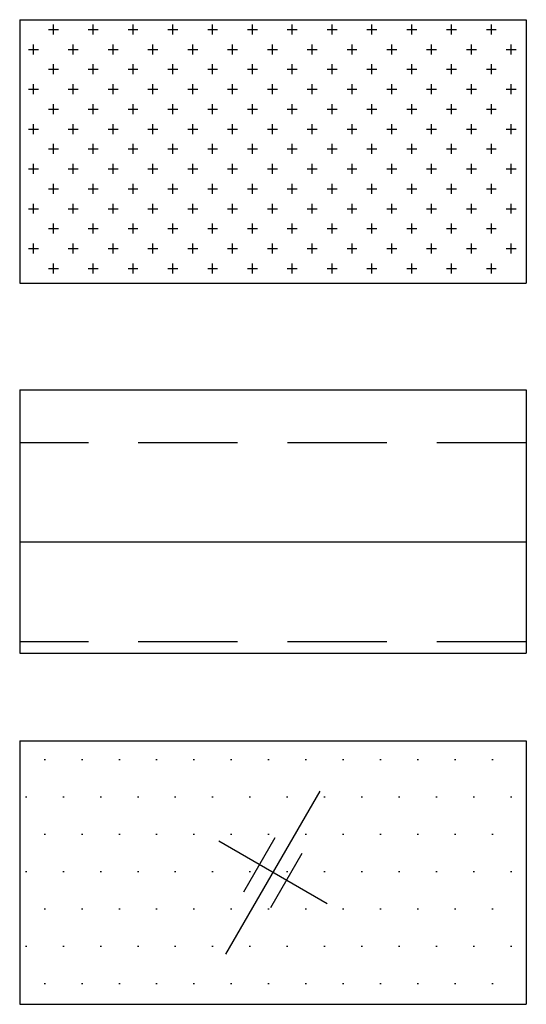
# Model space of a CAD drawing. Extents: x 3165 to 57695, y -7842 to 39081.
# Tile 68 of 248: x 37843 to 38651, y -7842 to -6272. Entities that reach past the tile are written whole.
import ezdxf

# ---------------------------------------------------------------- set-up
doc = ezdxf.new("R2010")
doc.units = 0
doc.header["$LTSCALE"] = 50
doc.layers.add('IWTEKST', color=2, linetype='CONTINUOUS')

msp = doc.modelspace()

# ---------------------------------------------------------------- hatches: boundary and pattern name
at = {"layer": 'IWTEKST'}
h = msp.add_hatch(dxfattribs=at)
h.set_pattern_fill('CROSS', color=256, scale=5, style=0)
h.set_pattern_definition([(0, (12076.154, -4286.998), (31.75, 31.75), [15.875, -47.625]), (90, (12084.092, -4294.935), (-31.75, 31.75), [15.875, -47.625])])
h.paths.add_polyline_path([(38651.1, -6691.6), (38651.1, -6271.6), (37843.1, -6271.6), (37843.1, -6691.6)])
h = msp.add_hatch(dxfattribs=at)
h.set_pattern_fill('BRASS', color=256, scale=50, style=0)
h.set_pattern_definition([(0, (12076.15, -4247), (0, 317.5), []), (0, (12076.15, -4088.25), (0, 317.5), [158.75, -79.375])])
h.paths.add_polyline_path([(37843.1, -6861.6), (37843.1, -7281.6), (38651.1, -7281.6), (38651.1, -6861.6)])
h = msp.add_hatch(dxfattribs=at)
h.set_pattern_fill('DOTS', color=256, scale=37.5, style=0)
h.set_pattern_definition([(0, (12076.154, -4177), (29.76562, 59.53125), [0, -59.53125])])
h.paths.add_polyline_path([(37843.1, -7421.6), (37843.1, -7841.6), (38651.1, -7841.6), (38651.1, -7421.6)])

# ---------------------------------------------------------------- linework, layer by layer
for p, q in [((37843.1, -6271.6), (38651.1, -6271.6)), ((37843.1, -6271.6), (37843.1, -6691.6)), ((38651.1, -6271.6), (38651.1, -6691.6)), ((37843.1, -6691.6), (38651.1, -6691.6)), ((37843.1, -6861.6), (38651.1, -6861.6)), ((37843.1, -6861.6), (37843.1, -7281.6)), ((38651.1, -6861.6), (38651.1, -7281.6)), ((37843.1, -7281.6), (38651.1, -7281.6)), ((37843.1, -7421.6), (38651.1, -7421.6)), ((37843.1, -7421.6), (37843.1, -7841.6)), ((38651.1, -7421.6), (38651.1, -7841.6)), ((38172.1, -7761.5), (38322.1, -7501.7)), ((38333.7, -7681.6), (38160.5, -7581.6)), ((38200.5, -7662.4), (38250.5, -7575.8)), ((38243.8, -7687.4), (38293.8, -7600.8)), ((37843.1, -7841.6), (38651.1, -7841.6))]:
    msp.add_line(p, q, dxfattribs=at)

doc.saveas('drawing.dxf')
